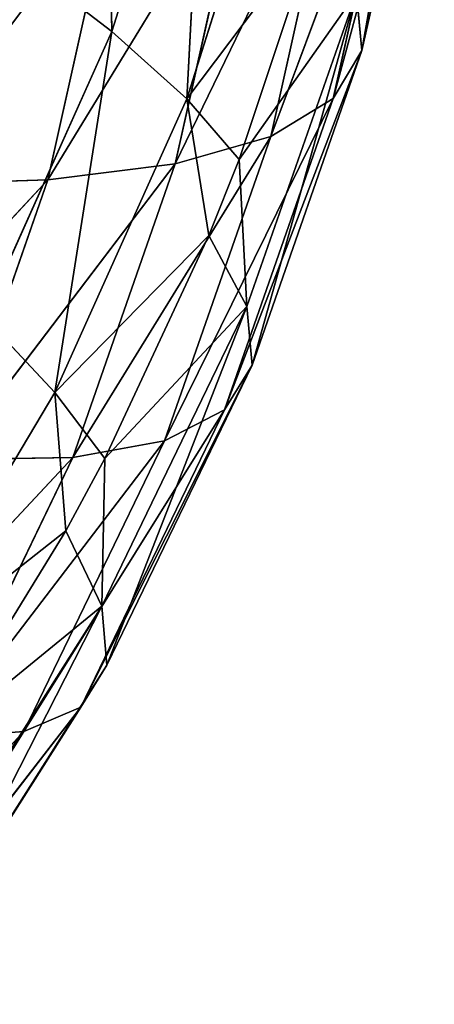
# Model space of a CAD drawing. Header units: millimetres. Extents: x 237 to 401, y 0 to 141.
# Tile 203 of 256: x 340.51 to 344.02, y 69.06 to 77.38. Entities that reach past the tile are written whole.
import ezdxf

# ---------------------------------------------------------------- set-up
doc = ezdxf.new("R2010")
doc.units = ezdxf.units.MM
doc.header["$LTSCALE"] = 25.4
doc.layers.get('0').update_dxf_attribs({"true_color": 0xff5454})

# ---------------------------------------------------------------- blocks, each defined once
blk = doc.blocks.new('VELERO-I-8042-8043.STL')
at = {"color": 7, "true_color": 0xffffff}
for p, q in [((103.4153, 132.5459, 64.7281), (104.7479, 130.1554, 64.6861)), ((103.4153, 132.5459, 64.7281), (104.7479, 130.1554, 64.6861)), ((104.7479, 130.1554, 64.6861), (102.6428, 132.155, 66.9449)), ((104.7479, 130.1554, 64.6861), (102.6428, 132.155, 66.9449)), ((105.2927, 130.5858, 62.245), (104.7479, 130.1554, 64.6861)), ((105.2927, 130.5858, 62.245), (104.7479, 130.1554, 64.6861)), ((104.7479, 130.1554, 64.6861), (103.9241, 129.7386, 67.0502)), ((104.7479, 130.1554, 64.6861), (103.9241, 129.7386, 67.0502)), ((106.3962, 128.0944, 61.9857), (104.7479, 130.1554, 64.6861)), ((104.7479, 130.1554, 64.6861), (105.8241, 127.6423, 64.5495)), ((106.3962, 128.0944, 61.9857), (104.7479, 130.1554, 64.6861)), ((104.7479, 130.1554, 64.6861), (105.8241, 127.6423, 64.5495)), ((105.8241, 127.6423, 64.5495), (103.9241, 129.7386, 67.0502)), ((103.9241, 129.7386, 67.0502), (104.9588, 127.2045, 67.0324)), ((105.8241, 127.6423, 64.5495), (103.9241, 129.7386, 67.0502)), ((103.9241, 129.7386, 67.0502), (104.9588, 127.2045, 67.0324)), ((104.9588, 127.2045, 67.0324), (102.8321, 129.3407, 69.3063)), ((104.9588, 127.2045, 67.0324), (102.8321, 129.3407, 69.3063)), ((106.3962, 128.0944, 61.9857), (105.8241, 127.6423, 64.5495)), ((106.3962, 128.0944, 61.9857), (105.8241, 127.6423, 64.5495)), ((105.8241, 127.6423, 64.5495), (104.9588, 127.2045, 67.0324)), ((105.8241, 127.6423, 64.5495), (104.9588, 127.2045, 67.0324)), ((107.2234, 125.5051, 61.664), (105.8241, 127.6423, 64.5495)), ((105.8241, 127.6423, 64.5495), (106.6307, 125.0368, 64.3198)), ((107.2234, 125.5051, 61.664), (105.8241, 127.6423, 64.5495)), ((105.8241, 127.6423, 64.5495), (106.6307, 125.0368, 64.3198)), ((104.9588, 127.2045, 67.0324), (103.8118, 126.7867, 69.402)), ((104.9588, 127.2045, 67.0324), (103.8118, 126.7867, 69.402)), ((106.6307, 125.0368, 64.3198), (104.9588, 127.2045, 67.0324)), ((104.9588, 127.2045, 67.0324), (105.7344, 124.5833, 66.8919)), ((106.6307, 125.0368, 64.3198), (104.9588, 127.2045, 67.0324)), ((104.9588, 127.2045, 67.0324), (105.7344, 124.5833, 66.8919)), ((104.5463, 124.1505, 69.3465), (103.8118, 126.7867, 69.402)), ((105.7344, 124.5833, 66.8919), (103.8118, 126.7867, 69.402)), ((104.5463, 124.1505, 69.3465), (103.8118, 126.7867, 69.402)), ((105.7344, 124.5833, 66.8919), (103.8118, 126.7867, 69.402)), ((104.5463, 124.1505, 69.3465), (102.398, 126.3943, 71.6274)), ((104.5463, 124.1505, 69.3465), (102.398, 126.3943, 71.6274)), ((107.2234, 125.5051, 61.664), (106.6307, 125.0368, 64.3198)), ((107.2234, 125.5051, 61.664), (106.6307, 125.0368, 64.3198)), ((106.6307, 125.0368, 64.3198), (105.7344, 124.5833, 66.8919)), ((106.6307, 125.0368, 64.3198), (105.7344, 124.5833, 66.8919)), ((107.7644, 122.849, 61.2838), (106.6307, 125.0368, 64.3198)), ((106.6307, 125.0368, 64.3198), (107.1582, 122.3701, 63.9999)), ((107.7644, 122.849, 61.2838), (106.6307, 125.0368, 64.3198)), ((106.6307, 125.0368, 64.3198), (107.1582, 122.3701, 63.9999)), ((105.7344, 124.5833, 66.8919), (104.5463, 124.1505, 69.3465)), ((105.7344, 124.5833, 66.8919), (104.5463, 124.1505, 69.3465)), ((107.1582, 122.3701, 63.9999), (105.7344, 124.5833, 66.8919)), ((105.7344, 124.5833, 66.8919), (106.2416, 121.9063, 66.6301)), ((107.1582, 122.3701, 63.9999), (105.7344, 124.5833, 66.8919)), ((105.7344, 124.5833, 66.8919), (106.2416, 121.9063, 66.6301)), ((104.5463, 124.1505, 69.3465), (103.0817, 123.744, 71.6517)), ((104.5463, 124.1505, 69.3465), (103.0817, 123.744, 71.6517)), ((105.0266, 121.4637, 69.1404), (104.5463, 124.1505, 69.3465)), ((106.2416, 121.9063, 66.6301), (104.5463, 124.1505, 69.3465)), ((105.0266, 121.4637, 69.1404), (104.5463, 124.1505, 69.3465)), ((106.2416, 121.9063, 66.6301), (104.5463, 124.1505, 69.3465)), ((105.0266, 121.4637, 69.1404), (103.0817, 123.744, 71.6517)), ((105.0266, 121.4637, 69.1404), (103.0817, 123.744, 71.6517)), ((107.7644, 122.849, 61.2838), (107.1582, 122.3701, 63.9999)), ((107.7644, 122.849, 61.2838), (107.1582, 122.3701, 63.9999)), ((107.1582, 122.3701, 63.9999), (106.2416, 121.9063, 66.6301)), ((107.1582, 122.3701, 63.9999), (106.2416, 121.9063, 66.6301)), ((108.0126, 120.1579, 60.8498), (107.1582, 122.3701, 63.9999)), ((107.1582, 122.3701, 63.9999), (107.4003, 119.6741, 63.5934)), ((108.0126, 120.1579, 60.8498), (107.1582, 122.3701, 63.9999)), ((107.1582, 122.3701, 63.9999), (107.4003, 119.6741, 63.5934)), ((106.2416, 121.9063, 66.6301), (105.0266, 121.4637, 69.1404)), ((106.2416, 121.9063, 66.6301), (105.0266, 121.4637, 69.1404)), ((107.4003, 119.6741, 63.5934), (106.2416, 121.9063, 66.6301)), ((106.2416, 121.9063, 66.6301), (106.4744, 119.2056, 66.2505)), ((107.4003, 119.6741, 63.5934), (106.2416, 121.9063, 66.6301)), ((106.2416, 121.9063, 66.6301), (106.4744, 119.2056, 66.2505)), ((105.0266, 121.4637, 69.1404), (103.5289, 121.048, 71.4979)), ((105.0266, 121.4637, 69.1404), (103.5289, 121.048, 71.4979)), ((105.247, 118.7585, 68.7862), (105.0266, 121.4637, 69.1404)), ((106.4744, 119.2056, 66.2505), (105.0266, 121.4637, 69.1404)), ((105.247, 118.7585, 68.7862), (105.0266, 121.4637, 69.1404)), ((106.4744, 119.2056, 66.2505), (105.0266, 121.4637, 69.1404)), ((105.247, 118.7585, 68.7862), (103.5289, 121.048, 71.4979)), ((105.247, 118.7585, 68.7862), (103.5289, 121.048, 71.4979)), ((108.0126, 120.1579, 60.8498), (107.4003, 119.6741, 63.5934)), ((108.0126, 120.1579, 60.8498), (107.4003, 119.6741, 63.5934)), ((107.4003, 119.6741, 63.5934), (106.4744, 119.2056, 66.2505)), ((107.4003, 119.6741, 63.5934), (106.4744, 119.2056, 66.2505)), ((107.4003, 119.6741, 63.5934), (107.354, 116.9812, 63.1054)), ((107.4003, 119.6741, 63.5934), (107.354, 116.9812, 63.1054)), ((107.9651, 117.464, 60.3671), (107.4003, 119.6741, 63.5934)), ((107.9651, 117.464, 60.3671), (107.4003, 119.6741, 63.5934)), ((106.4744, 119.2056, 66.2505), (105.247, 118.7585, 68.7862)), ((106.4744, 119.2056, 66.2505), (105.247, 118.7585, 68.7862)), ((106.4744, 119.2056, 66.2505), (106.4299, 116.5136, 65.7573)), ((106.4744, 119.2056, 66.2505), (106.4299, 116.5136, 65.7573)), ((107.354, 116.9812, 63.1054), (106.4744, 119.2056, 66.2505)), ((107.354, 116.9812, 63.1054), (106.4744, 119.2056, 66.2505)), ((105.247, 118.7585, 68.7862), (103.734, 118.3386, 71.1677)), ((105.247, 118.7585, 68.7862), (103.734, 118.3386, 71.1677)), ((105.2048, 116.0673, 68.2882), (105.247, 118.7585, 68.7862)), ((105.2048, 116.0673, 68.2882), (105.247, 118.7585, 68.7862)), ((106.4299, 116.5136, 65.7573), (105.247, 118.7585, 68.7862)), ((106.4299, 116.5136, 65.7573), (105.247, 118.7585, 68.7862)), ((105.2048, 116.0673, 68.2882), (103.734, 118.3386, 71.1677)), ((105.2048, 116.0673, 68.2882), (103.734, 118.3386, 71.1677)), ((107.354, 116.9812, 63.1054), (106.3648, 113.976, 64.5128)), ((107.354, 116.9812, 63.1054), (106.3648, 113.976, 64.5128)), ((107.354, 116.9812, 63.1054), (106.4299, 116.5136, 65.7573)), ((107.354, 116.9812, 63.1054), (106.4299, 116.5136, 65.7573)), ((106.4299, 116.5136, 65.7573), (105.2048, 116.0673, 68.2882)), ((106.4299, 116.5136, 65.7573), (105.2048, 116.0673, 68.2882)), ((106.4299, 116.5136, 65.7573), (105.2297, 113.5302, 67.0414)), ((106.4299, 116.5136, 65.7573), (105.2297, 113.5302, 67.0414)), ((106.1087, 113.8625, 65.1567), (106.4299, 116.5136, 65.7573)), ((106.1087, 113.8625, 65.1567), (106.4299, 116.5136, 65.7573)), ((106.3648, 113.976, 64.5128), (106.4299, 116.5136, 65.7573)), ((106.3648, 113.976, 64.5128), (106.4299, 116.5136, 65.7573)), ((105.2048, 116.0673, 68.2882), (103.6948, 115.6482, 70.6651)), ((105.2048, 116.0673, 68.2882), (103.6948, 115.6482, 70.6651)), ((105.2048, 116.0673, 68.2882), (103.8092, 113.1097, 69.4261)), ((105.2048, 116.0673, 68.2882), (103.8092, 113.1097, 69.4261)), ((104.9007, 113.4224, 67.6523), (105.2048, 116.0673, 68.2882)), ((104.9007, 113.4224, 67.6523), (105.2048, 116.0673, 68.2882)), ((105.2297, 113.5302, 67.0414), (105.2048, 116.0673, 68.2882)), ((105.2297, 113.5302, 67.0414), (105.2048, 116.0673, 68.2882)), ((107.0199, 114.3236, 62.5417), (105.9213, 112.0404, 64.0024)), ((107.0199, 114.3236, 62.5417), (105.9213, 112.0404, 64.0024)), ((106.3648, 113.976, 64.5128), (107.0199, 114.3236, 62.5417)), ((106.3648, 113.976, 64.5128), (107.0199, 114.3236, 62.5417)), ((106.3648, 113.976, 64.5128), (105.9213, 112.0404, 64.0024)), ((106.3648, 113.976, 64.5128), (105.9213, 112.0404, 64.0024)), ((106.1087, 113.8625, 65.1567), (106.3648, 113.976, 64.5128)), ((106.1087, 113.8625, 65.1567), (106.3648, 113.976, 64.5128)), ((106.1087, 113.8625, 65.1567), (104.8081, 111.6031, 66.4823)), ((106.1087, 113.8625, 65.1567), (104.8081, 111.6031, 66.4823)), ((105.2297, 113.5302, 67.0414), (106.1087, 113.8625, 65.1567)), ((105.2297, 113.5302, 67.0414), (106.1087, 113.8625, 65.1567)), ((106.1087, 113.8625, 65.1567), (105.9213, 112.0404, 64.0024)), ((106.1087, 113.8625, 65.1567), (105.9213, 112.0404, 64.0024)), ((105.2297, 113.5302, 67.0414), (104.8081, 111.6031, 66.4823)), ((105.2297, 113.5302, 67.0414), (104.8081, 111.6031, 66.4823)), ((104.9007, 113.4224, 67.6523), (105.2297, 113.5302, 67.0414)), ((104.9007, 113.4224, 67.6523), (105.2297, 113.5302, 67.0414)), ((104.9007, 113.4224, 67.6523), (103.415, 111.1907, 68.8211)), ((104.9007, 113.4224, 67.6523), (103.415, 111.1907, 68.8211)), ((103.8092, 113.1097, 69.4261), (104.9007, 113.4224, 67.6523)), ((103.8092, 113.1097, 69.4261), (104.9007, 113.4224, 67.6523)), ((104.9007, 113.4224, 67.6523), (104.8081, 111.6031, 66.4823)), ((104.9007, 113.4224, 67.6523), (104.8081, 111.6031, 66.4823)), ((105.9213, 112.0404, 64.0024), (106.7403, 112.4968, 61.4137)), ((105.9213, 112.0404, 64.0024), (106.7403, 112.4968, 61.4137)), ((104.8081, 111.6031, 66.4823), (105.9213, 112.0404, 64.0024)), ((104.8081, 111.6031, 66.4823), (105.9213, 112.0404, 64.0024)), ((105.9213, 112.0404, 64.0024), (105.2889, 110.1751, 63.4324)), ((105.9213, 112.0404, 64.0024), (105.2889, 110.1751, 63.4324)), ((105.9213, 112.0404, 64.0024), (106.085, 110.6188, 60.9163)), ((105.9213, 112.0404, 64.0024), (106.085, 110.6188, 60.9163)), ((103.415, 111.1907, 68.8211), (104.8081, 111.6031, 66.4823)), ((103.415, 111.1907, 68.8211), (104.8081, 111.6031, 66.4823)), ((104.8081, 111.6031, 66.4823), (104.2068, 109.7501, 65.8429)), ((104.8081, 111.6031, 66.4823), (104.2068, 109.7501, 65.8429)), ((104.8081, 111.6031, 66.4823), (105.2889, 110.1751, 63.4324)), ((104.8081, 111.6031, 66.4823), (105.2889, 110.1751, 63.4324)), ((105.2889, 110.1751, 63.4324), (106.085, 110.6188, 60.9163)), ((105.2889, 110.1751, 63.4324), (106.085, 110.6188, 60.9163)), ((104.2068, 109.7501, 65.8429), (105.2889, 110.1751, 63.4324)), ((104.2068, 109.7501, 65.8429), (105.2889, 110.1751, 63.4324)), ((105.2889, 110.1751, 63.4324), (104.4743, 108.3999, 62.8089)), ((105.2889, 110.1751, 63.4324), (104.4743, 108.3999, 62.8089)), ((105.2889, 110.1751, 63.4324), (105.2408, 108.8271, 60.3861)), ((105.2889, 110.1751, 63.4324), (105.2408, 108.8271, 60.3861))]:
    blk.add_line(p, q, dxfattribs=at)
mesh = blk.add_polyface(dxfattribs=at)
corners = [(103.9262, 132.9495, 62.439), (103.4153, 132.5459, 64.7281), (105.2927, 130.5858, 62.245)]
mesh.append_faces([[corners[k] for k in face] for face in [(0, 1, 2)]], dxfattribs={"color": 7})
mesh = blk.add_polyface(dxfattribs=at)
corners = [(103.4153, 132.5459, 64.7281), (102.6428, 132.155, 66.9449), (104.7479, 130.1554, 64.6861)]
mesh.append_faces([[corners[k] for k in face] for face in [(0, 1, 2)]], dxfattribs={"color": 7})
mesh = blk.add_polyface(dxfattribs=at)
corners = [(103.4153, 132.5459, 64.7281), (104.7479, 130.1554, 64.6861), (105.2927, 130.5858, 62.245)]
mesh.append_faces([[corners[k] for k in face] for face in [(0, 1, 2)]], dxfattribs={"color": 7})
mesh = blk.add_polyface(dxfattribs=at)
corners = [(102.6428, 132.155, 66.9449), (103.9241, 129.7386, 67.0502), (104.7479, 130.1554, 64.6861)]
mesh.append_faces([[corners[k] for k in face] for face in [(0, 1, 2)]], dxfattribs={"color": 7})
mesh = blk.add_polyface(dxfattribs=at)
corners = [(105.2927, 130.5858, 62.245), (104.7479, 130.1554, 64.6861), (106.3962, 128.0944, 61.9857)]
mesh.append_faces([[corners[k] for k in face] for face in [(0, 1, 2)]], dxfattribs={"color": 7})
mesh = blk.add_polyface(dxfattribs=at)
corners = [(104.7479, 130.1554, 64.6861), (103.9241, 129.7386, 67.0502), (105.8241, 127.6423, 64.5495)]
mesh.append_faces([[corners[k] for k in face] for face in [(0, 1, 2)]], dxfattribs={"color": 7})
mesh = blk.add_polyface(dxfattribs=at)
corners = [(104.7479, 130.1554, 64.6861), (105.8241, 127.6423, 64.5495), (106.3962, 128.0944, 61.9857)]
mesh.append_faces([[corners[k] for k in face] for face in [(0, 1, 2)]], dxfattribs={"color": 7})
mesh = blk.add_polyface(dxfattribs=at)
corners = [(103.9241, 129.7386, 67.0502), (102.8321, 129.3407, 69.3063), (104.9588, 127.2045, 67.0324)]
mesh.append_faces([[corners[k] for k in face] for face in [(0, 1, 2)]], dxfattribs={"color": 7})
mesh = blk.add_polyface(dxfattribs=at)
corners = [(103.9241, 129.7386, 67.0502), (104.9588, 127.2045, 67.0324), (105.8241, 127.6423, 64.5495)]
mesh.append_faces([[corners[k] for k in face] for face in [(0, 1, 2)]], dxfattribs={"color": 7})
mesh = blk.add_polyface(dxfattribs=at)
corners = [(102.8321, 129.3407, 69.3063), (103.8118, 126.7867, 69.402), (104.9588, 127.2045, 67.0324)]
mesh.append_faces([[corners[k] for k in face] for face in [(0, 1, 2)]], dxfattribs={"color": 7})
mesh = blk.add_polyface(dxfattribs=at)
corners = [(106.3962, 128.0944, 61.9857), (105.8241, 127.6423, 64.5495), (107.2234, 125.5051, 61.664)]
mesh.append_faces([[corners[k] for k in face] for face in [(0, 1, 2)]], dxfattribs={"color": 7})
mesh = blk.add_polyface(dxfattribs=at)
corners = [(105.8241, 127.6423, 64.5495), (104.9588, 127.2045, 67.0324), (106.6307, 125.0368, 64.3198)]
mesh.append_faces([[corners[k] for k in face] for face in [(0, 1, 2)]], dxfattribs={"color": 7})
mesh = blk.add_polyface(dxfattribs=at)
corners = [(105.8241, 127.6423, 64.5495), (106.6307, 125.0368, 64.3198), (107.2234, 125.5051, 61.664)]
mesh.append_faces([[corners[k] for k in face] for face in [(0, 1, 2)]], dxfattribs={"color": 7})
mesh = blk.add_polyface(dxfattribs=at)
corners = [(104.9588, 127.2045, 67.0324), (103.8118, 126.7867, 69.402), (105.7344, 124.5833, 66.8919)]
mesh.append_faces([[corners[k] for k in face] for face in [(0, 1, 2)]], dxfattribs={"color": 7})
mesh = blk.add_polyface(dxfattribs=at)
corners = [(104.9588, 127.2045, 67.0324), (105.7344, 124.5833, 66.8919), (106.6307, 125.0368, 64.3198)]
mesh.append_faces([[corners[k] for k in face] for face in [(0, 1, 2)]], dxfattribs={"color": 7})
mesh = blk.add_polyface(dxfattribs=at)
corners = [(103.8118, 126.7867, 69.402), (102.398, 126.3943, 71.6274), (104.5463, 124.1505, 69.3465)]
mesh.append_faces([[corners[k] for k in face] for face in [(0, 1, 2)]], dxfattribs={"color": 7})
mesh = blk.add_polyface(dxfattribs=at)
corners = [(103.8118, 126.7867, 69.402), (104.5463, 124.1505, 69.3465), (105.7344, 124.5833, 66.8919)]
mesh.append_faces([[corners[k] for k in face] for face in [(0, 1, 2)]], dxfattribs={"color": 7})
mesh = blk.add_polyface(dxfattribs=at)
corners = [(102.398, 126.3943, 71.6274), (103.0817, 123.744, 71.6517), (104.5463, 124.1505, 69.3465)]
mesh.append_faces([[corners[k] for k in face] for face in [(0, 1, 2)]], dxfattribs={"color": 7})
mesh = blk.add_polyface(dxfattribs=at)
corners = [(107.2234, 125.5051, 61.664), (106.6307, 125.0368, 64.3198), (107.7644, 122.849, 61.2838)]
mesh.append_faces([[corners[k] for k in face] for face in [(0, 1, 2)]], dxfattribs={"color": 7})
mesh = blk.add_polyface(dxfattribs=at)
corners = [(106.6307, 125.0368, 64.3198), (105.7344, 124.5833, 66.8919), (107.1582, 122.3701, 63.9999)]
mesh.append_faces([[corners[k] for k in face] for face in [(0, 1, 2)]], dxfattribs={"color": 7})
mesh = blk.add_polyface(dxfattribs=at)
corners = [(106.6307, 125.0368, 64.3198), (107.1582, 122.3701, 63.9999), (107.7644, 122.849, 61.2838)]
mesh.append_faces([[corners[k] for k in face] for face in [(0, 1, 2)]], dxfattribs={"color": 7})
mesh = blk.add_polyface(dxfattribs=at)
corners = [(105.7344, 124.5833, 66.8919), (104.5463, 124.1505, 69.3465), (106.2416, 121.9063, 66.6301)]
mesh.append_faces([[corners[k] for k in face] for face in [(0, 1, 2)]], dxfattribs={"color": 7})
mesh = blk.add_polyface(dxfattribs=at)
corners = [(105.7344, 124.5833, 66.8919), (106.2416, 121.9063, 66.6301), (107.1582, 122.3701, 63.9999)]
mesh.append_faces([[corners[k] for k in face] for face in [(0, 1, 2)]], dxfattribs={"color": 7})
mesh = blk.add_polyface(dxfattribs=at)
corners = [(104.5463, 124.1505, 69.3465), (103.0817, 123.744, 71.6517), (105.0266, 121.4637, 69.1404)]
mesh.append_faces([[corners[k] for k in face] for face in [(0, 1, 2)]], dxfattribs={"color": 7})
mesh = blk.add_polyface(dxfattribs=at)
corners = [(104.5463, 124.1505, 69.3465), (105.0266, 121.4637, 69.1404), (106.2416, 121.9063, 66.6301)]
mesh.append_faces([[corners[k] for k in face] for face in [(0, 1, 2)]], dxfattribs={"color": 7})
mesh = blk.add_polyface(dxfattribs=at)
corners = [(103.0817, 123.744, 71.6517), (103.5289, 121.048, 71.4979), (105.0266, 121.4637, 69.1404)]
mesh.append_faces([[corners[k] for k in face] for face in [(0, 1, 2)]], dxfattribs={"color": 7})
mesh = blk.add_polyface(dxfattribs=at)
corners = [(107.7644, 122.849, 61.2838), (107.1582, 122.3701, 63.9999), (108.0126, 120.1579, 60.8498)]
mesh.append_faces([[corners[k] for k in face] for face in [(0, 1, 2)]], dxfattribs={"color": 7})
mesh = blk.add_polyface(dxfattribs=at)
corners = [(107.1582, 122.3701, 63.9999), (106.2416, 121.9063, 66.6301), (107.4003, 119.6741, 63.5934)]
mesh.append_faces([[corners[k] for k in face] for face in [(0, 1, 2)]], dxfattribs={"color": 7})
mesh = blk.add_polyface(dxfattribs=at)
corners = [(107.1582, 122.3701, 63.9999), (107.4003, 119.6741, 63.5934), (108.0126, 120.1579, 60.8498)]
mesh.append_faces([[corners[k] for k in face] for face in [(0, 1, 2)]], dxfattribs={"color": 7})
mesh = blk.add_polyface(dxfattribs=at)
corners = [(106.2416, 121.9063, 66.6301), (105.0266, 121.4637, 69.1404), (106.4744, 119.2056, 66.2505)]
mesh.append_faces([[corners[k] for k in face] for face in [(0, 1, 2)]], dxfattribs={"color": 7})
mesh = blk.add_polyface(dxfattribs=at)
corners = [(106.2416, 121.9063, 66.6301), (106.4744, 119.2056, 66.2505), (107.4003, 119.6741, 63.5934)]
mesh.append_faces([[corners[k] for k in face] for face in [(0, 1, 2)]], dxfattribs={"color": 7})
mesh = blk.add_polyface(dxfattribs=at)
corners = [(105.0266, 121.4637, 69.1404), (103.5289, 121.048, 71.4979), (105.247, 118.7585, 68.7862)]
mesh.append_faces([[corners[k] for k in face] for face in [(0, 1, 2)]], dxfattribs={"color": 7})
mesh = blk.add_polyface(dxfattribs=at)
corners = [(105.0266, 121.4637, 69.1404), (105.247, 118.7585, 68.7862), (106.4744, 119.2056, 66.2505)]
mesh.append_faces([[corners[k] for k in face] for face in [(0, 1, 2)]], dxfattribs={"color": 7})
mesh = blk.add_polyface(dxfattribs=at)
corners = [(103.5289, 121.048, 71.4979), (103.734, 118.3386, 71.1677), (105.247, 118.7585, 68.7862)]
mesh.append_faces([[corners[k] for k in face] for face in [(0, 1, 2)]], dxfattribs={"color": 7})
mesh = blk.add_polyface(dxfattribs=at)
corners = [(108.0126, 120.1579, 60.8498), (107.4003, 119.6741, 63.5934), (107.9651, 117.464, 60.3671)]
mesh.append_faces([[corners[k] for k in face] for face in [(0, 1, 2)]], dxfattribs={"color": 7})
mesh = blk.add_polyface(dxfattribs=at)
corners = [(107.4003, 119.6741, 63.5934), (106.4744, 119.2056, 66.2505), (107.354, 116.9812, 63.1054)]
mesh.append_faces([[corners[k] for k in face] for face in [(0, 1, 2)]], dxfattribs={"color": 7})
mesh = blk.add_polyface(dxfattribs=at)
corners = [(107.4003, 119.6741, 63.5934), (107.354, 116.9812, 63.1054), (107.9651, 117.464, 60.3671)]
mesh.append_faces([[corners[k] for k in face] for face in [(0, 1, 2)]], dxfattribs={"color": 7})
mesh = blk.add_polyface(dxfattribs=at)
corners = [(106.4744, 119.2056, 66.2505), (105.247, 118.7585, 68.7862), (106.4299, 116.5136, 65.7573)]
mesh.append_faces([[corners[k] for k in face] for face in [(0, 1, 2)]], dxfattribs={"color": 7})
mesh = blk.add_polyface(dxfattribs=at)
corners = [(106.4744, 119.2056, 66.2505), (106.4299, 116.5136, 65.7573), (107.354, 116.9812, 63.1054)]
mesh.append_faces([[corners[k] for k in face] for face in [(0, 1, 2)]], dxfattribs={"color": 7})
mesh = blk.add_polyface(dxfattribs=at)
corners = [(105.247, 118.7585, 68.7862), (103.734, 118.3386, 71.1677), (105.2048, 116.0673, 68.2882)]
mesh.append_faces([[corners[k] for k in face] for face in [(0, 1, 2)]], dxfattribs={"color": 7})
mesh = blk.add_polyface(dxfattribs=at)
corners = [(105.247, 118.7585, 68.7862), (105.2048, 116.0673, 68.2882), (106.4299, 116.5136, 65.7573)]
mesh.append_faces([[corners[k] for k in face] for face in [(0, 1, 2)]], dxfattribs={"color": 7})
mesh = blk.add_polyface(dxfattribs=at)
corners = [(103.734, 118.3386, 71.1677), (103.6948, 115.6482, 70.6651), (105.2048, 116.0673, 68.2882)]
mesh.append_faces([[corners[k] for k in face] for face in [(0, 1, 2)]], dxfattribs={"color": 7})
mesh = blk.add_polyface(dxfattribs=at)
corners = [(107.354, 116.9812, 63.1054), (106.3648, 113.976, 64.5128), (107.0199, 114.3236, 62.5417)]
mesh.append_faces([[corners[k] for k in face] for face in [(0, 1, 2)]], dxfattribs={"color": 7})
mesh = blk.add_polyface(dxfattribs=at)
corners = [(107.354, 116.9812, 63.1054), (106.4299, 116.5136, 65.7573), (106.3648, 113.976, 64.5128)]
mesh.append_faces([[corners[k] for k in face] for face in [(0, 1, 2)]], dxfattribs={"color": 7})
mesh = blk.add_polyface(dxfattribs=at)
corners = [(106.4299, 116.5136, 65.7573), (105.2048, 116.0673, 68.2882), (105.2297, 113.5302, 67.0414)]
mesh.append_faces([[corners[k] for k in face] for face in [(0, 1, 2)]], dxfattribs={"color": 7})
mesh = blk.add_polyface(dxfattribs=at)
corners = [(106.4299, 116.5136, 65.7573), (105.2297, 113.5302, 67.0414), (106.1087, 113.8625, 65.1567)]
mesh.append_faces([[corners[k] for k in face] for face in [(0, 1, 2)]], dxfattribs={"color": 7})
mesh = blk.add_polyface(dxfattribs=at)
corners = [(106.4299, 116.5136, 65.7573), (106.1087, 113.8625, 65.1567), (106.3648, 113.976, 64.5128)]
mesh.append_faces([[corners[k] for k in face] for face in [(0, 1, 2)]], dxfattribs={"color": 7})
mesh = blk.add_polyface(dxfattribs=at)
corners = [(105.2048, 116.0673, 68.2882), (103.6948, 115.6482, 70.6651), (103.8092, 113.1097, 69.4261)]
mesh.append_faces([[corners[k] for k in face] for face in [(0, 1, 2)]], dxfattribs={"color": 7})
mesh = blk.add_polyface(dxfattribs=at)
corners = [(105.2048, 116.0673, 68.2882), (103.8092, 113.1097, 69.4261), (104.9007, 113.4224, 67.6523)]
mesh.append_faces([[corners[k] for k in face] for face in [(0, 1, 2)]], dxfattribs={"color": 7})
mesh = blk.add_polyface(dxfattribs=at)
corners = [(105.2048, 116.0673, 68.2882), (104.9007, 113.4224, 67.6523), (105.2297, 113.5302, 67.0414)]
mesh.append_faces([[corners[k] for k in face] for face in [(0, 1, 2)]], dxfattribs={"color": 7})
mesh = blk.add_polyface(dxfattribs=at)
corners = [(107.0199, 114.3236, 62.5417), (105.9213, 112.0404, 64.0024), (106.7403, 112.4968, 61.4137)]
mesh.append_faces([[corners[k] for k in face] for face in [(0, 1, 2)]], dxfattribs={"color": 7})
mesh = blk.add_polyface(dxfattribs=at)
corners = [(107.0199, 114.3236, 62.5417), (106.3648, 113.976, 64.5128), (105.9213, 112.0404, 64.0024)]
mesh.append_faces([[corners[k] for k in face] for face in [(0, 1, 2)]], dxfattribs={"color": 7})
mesh = blk.add_polyface(dxfattribs=at)
corners = [(106.3648, 113.976, 64.5128), (106.1087, 113.8625, 65.1567), (105.9213, 112.0404, 64.0024)]
mesh.append_faces([[corners[k] for k in face] for face in [(0, 1, 2)]], dxfattribs={"color": 7})
mesh = blk.add_polyface(dxfattribs=at)
corners = [(106.1087, 113.8625, 65.1567), (104.8081, 111.6031, 66.4823), (105.9213, 112.0404, 64.0024)]
mesh.append_faces([[corners[k] for k in face] for face in [(0, 1, 2)]], dxfattribs={"color": 7})
mesh = blk.add_polyface(dxfattribs=at)
corners = [(106.1087, 113.8625, 65.1567), (105.2297, 113.5302, 67.0414), (104.8081, 111.6031, 66.4823)]
mesh.append_faces([[corners[k] for k in face] for face in [(0, 1, 2)]], dxfattribs={"color": 7})
mesh = blk.add_polyface(dxfattribs=at)
corners = [(105.2297, 113.5302, 67.0414), (104.9007, 113.4224, 67.6523), (104.8081, 111.6031, 66.4823)]
mesh.append_faces([[corners[k] for k in face] for face in [(0, 1, 2)]], dxfattribs={"color": 7})
mesh = blk.add_polyface(dxfattribs=at)
corners = [(104.9007, 113.4224, 67.6523), (103.415, 111.1907, 68.8211), (104.8081, 111.6031, 66.4823)]
mesh.append_faces([[corners[k] for k in face] for face in [(0, 1, 2)]], dxfattribs={"color": 7})
mesh = blk.add_polyface(dxfattribs=at)
corners = [(104.9007, 113.4224, 67.6523), (103.8092, 113.1097, 69.4261), (103.415, 111.1907, 68.8211)]
mesh.append_faces([[corners[k] for k in face] for face in [(0, 1, 2)]], dxfattribs={"color": 7})
mesh = blk.add_polyface(dxfattribs=at)
corners = [(106.7403, 112.4968, 61.4137), (105.9213, 112.0404, 64.0024), (106.085, 110.6188, 60.9163)]
mesh.append_faces([[corners[k] for k in face] for face in [(0, 1, 2)]], dxfattribs={"color": 7})
mesh = blk.add_polyface(dxfattribs=at)
corners = [(105.9213, 112.0404, 64.0024), (104.8081, 111.6031, 66.4823), (105.2889, 110.1751, 63.4324)]
mesh.append_faces([[corners[k] for k in face] for face in [(0, 1, 2)]], dxfattribs={"color": 7})
mesh = blk.add_polyface(dxfattribs=at)
corners = [(105.9213, 112.0404, 64.0024), (105.2889, 110.1751, 63.4324), (106.085, 110.6188, 60.9163)]
mesh.append_faces([[corners[k] for k in face] for face in [(0, 1, 2)]], dxfattribs={"color": 7})
mesh = blk.add_polyface(dxfattribs=at)
corners = [(104.8081, 111.6031, 66.4823), (103.415, 111.1907, 68.8211), (104.2068, 109.7501, 65.8429)]
mesh.append_faces([[corners[k] for k in face] for face in [(0, 1, 2)]], dxfattribs={"color": 7})
mesh = blk.add_polyface(dxfattribs=at)
corners = [(104.8081, 111.6031, 66.4823), (104.2068, 109.7501, 65.8429), (105.2889, 110.1751, 63.4324)]
mesh.append_faces([[corners[k] for k in face] for face in [(0, 1, 2)]], dxfattribs={"color": 7})
mesh = blk.add_polyface(dxfattribs=at)
corners = [(106.085, 110.6188, 60.9163), (105.2889, 110.1751, 63.4324), (105.2408, 108.8271, 60.3861)]
mesh.append_faces([[corners[k] for k in face] for face in [(0, 1, 2)]], dxfattribs={"color": 7})
mesh = blk.add_polyface(dxfattribs=at)
corners = [(105.2889, 110.1751, 63.4324), (104.2068, 109.7501, 65.8429), (104.4743, 108.3999, 62.8089)]
mesh.append_faces([[corners[k] for k in face] for face in [(0, 1, 2)]], dxfattribs={"color": 7})
mesh = blk.add_polyface(dxfattribs=at)
corners = [(105.2889, 110.1751, 63.4324), (104.4743, 108.3999, 62.8089), (105.2408, 108.8271, 60.3861)]
mesh.append_faces([[corners[k] for k in face] for face in [(0, 1, 2)]], dxfattribs={"color": 7})

msp = doc.modelspace()

# ---------------------------------------------------------------- block references
at = {"color": 0, "extrusion": (0, -1, -3.88578e-16)}
msp.add_blockref('VELERO-I-8042-8043.STL', (236.0028, 404.7244, -140.712), dxfattribs=at)

doc.saveas('drawing.dxf')
